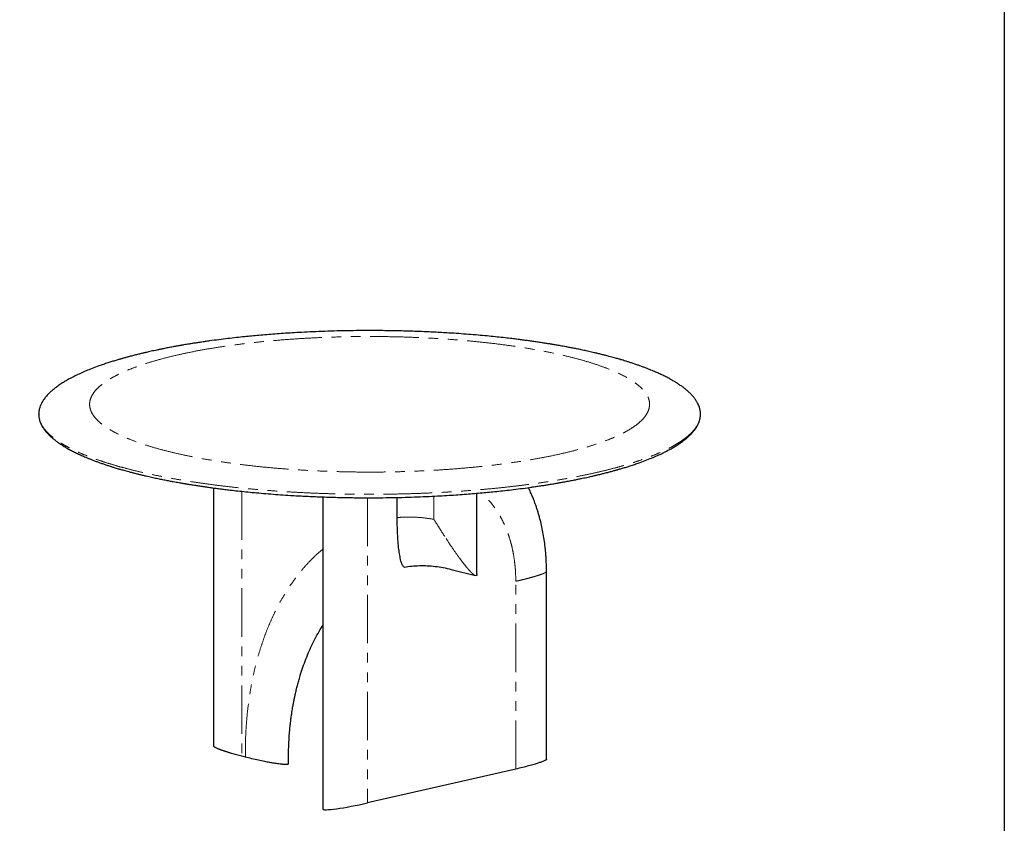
# Model space of a CAD drawing. Header units: millimetres. Extents: x -2064 to 15610, y -1415 to 32635.
# Tile 3 of 67: x 4704 to 6638, y -391 to 1187. Entities that reach past the tile are written whole.
import ezdxf

# ---------------------------------------------------------------- set-up
doc = ezdxf.new("R2010")
doc.units = ezdxf.units.MM
doc.header["$LTSCALE"] = 15
doc.linetypes.add('SLD-Phantom', pattern=[12.7, 6.35, -1.27, 1.27, -1.27, 1.27, -1.27])
doc.linetypes.add('SLD-Solid', pattern=[0])

msp = doc.modelspace()

# ---------------------------------------------------------------- linework, layer by layer
at = {"color": 7, "linetype": 'SLD-Solid', "lineweight": 25}
for p, q in [((4741.68, 412.157), (4741.697, 412.694)), ((6041.437, 412.767), (6041.419, 412.23)), ((5602.53, 98.614), (5602.53, 257.158)), ((5299.857, 249.988), (5299.857, -362.988)), ((5445.852, 209.452), (5445.852, 248.925)), ((5551.942, 107.713), (5599.751, 95.434)), ((5739.075, -265.272), (5739.075, 103.43)), ((5147.515, -260.952), (5140.656, -259.19)), ((5232.18, -274.171), (5232.18, -264.468)), ((5678.735, -284.455), (5387.631, -350.851))]:
    msp.add_line(p, q, dxfattribs=at)
at = {"color": 8, "linetype": 'SLD-Phantom', "lineweight": 18}
for p, q in [((5140.656, 260.965), (5140.656, -259.19)), ((5517.864, 205.925), (5517.864, 251.453)), ((5387.631, 248.356), (5387.631, -350.851)), ((5678.735, -284.455), (5678.735, 84.248)), ((5147.515, -260.952), (5147.515, -251.249))]:
    msp.add_line(p, q, dxfattribs=at)
msp.add_lwpolyline([(-565.841, 3722.206), (6638.4, 3722.206), (6638.4, -1280.672), (-565.841, -1280.672)], close=True)
at = {"color": 7, "linetype": 'SLD-Solid', "lineweight": 25}
msp.add_ellipse((5373.914, -347.328), major_axis=(74.045, 15.774), ratio=0.08445469, start_param=3.12456414, end_param=4.88069135, dxfattribs=at)
for points, knots in [([(6041.543, 412.817), (6041.519, 413.801), (6041.469, 415.809), (6041.11, 418.699), (6040.611, 421.409), (6040.017, 423.827), (6039.185, 426.632), (6037.934, 430.002), (6036.29, 433.498), (6034.654, 436.472), (6033.169, 438.906), (6031.519, 441.365), (6029.691, 443.859), (6027.723, 446.329), (6025.799, 448.567), (6024.039, 450.492), (6022.511, 452.088), (6020.998, 453.606), (6019.356, 455.19), (6017.449, 456.954), (6015.247, 458.902), (6012.79, 460.974), (6010.133, 463.108), (6006.579, 465.833), (6001.991, 469.134), (5996.346, 472.894), (5990.568, 476.475), (5984.296, 480.121), (5977.374, 483.889), (5969.685, 487.797), (5961.733, 491.583), (5954.833, 494.672), (5948.958, 497.188), (5943.871, 499.298), (5938.152, 501.586), (5932.053, 503.934), (5925.874, 506.226), (5919.501, 508.507), (5912.955, 510.766), (5906.37, 512.957), (5900.195, 514.944), (5894.616, 516.685), (5889.72, 518.174), (5885.913, 519.307), (5882.767, 520.228), (5879.825, 521.078), (5876.23, 522.102), (5871.993, 523.287), (5867.124, 524.62), (5861.275, 526.183), (5854.569, 527.926), (5847.255, 529.765), (5839.98, 531.537), (5831.713, 533.49), (5822.52, 535.582), (5812.473, 537.773), (5802.882, 539.782), (5793.774, 541.619), (5785.269, 543.275), (5777.907, 544.661), (5771.736, 545.792), (5766.724, 546.69), (5762.348, 547.46), (5758.62, 548.106), (5755.551, 548.63), (5753.141, 549.037), (5751.228, 549.357), (5749.321, 549.674), (5746.931, 550.069), (5743.728, 550.592), (5739.918, 551.204), (5735.796, 551.856), (5731.656, 552.5), (5727.589, 553.122), (5721.852, 553.985), (5714.554, 555.054), (5705.74, 556.297), (5696.995, 557.488), (5687.972, 558.672), (5678.362, 559.884), (5667.014, 561.255), (5653.756, 562.772), (5638.405, 564.413), (5621.93, 566.046), (5604.325, 567.649), (5585.78, 569.183), (5566.578, 570.61), (5544.363, 572.074), (5519.102, 573.486), (5490.709, 574.746), (5461.852, 575.697), (5432.581, 576.329), (5404.617, 576.612), (5378.052, 576.602), (5352.989, 576.35), (5328.13, 575.86), (5303.875, 575.146), (5280.574, 574.241), (5259.298, 573.219), (5239.956, 572.128), (5222.445, 571.01), (5205.694, 569.816), (5189.698, 568.562), (5174.454, 567.26), (5159.887, 565.915), (5145.064, 564.446), (5129.461, 562.786), (5112.651, 560.858), (5095.055, 558.682), (5080.323, 556.714), (5068.598, 555.058), (5060.047, 553.807), (5051.727, 552.547), (5044.08, 551.348), (5037.51, 550.289), (5032.106, 549.396), (5028.169, 548.732), (5025.465, 548.271), (5023.756, 547.977), (5022.151, 547.699), (5020.151, 547.351), (5017.281, 546.846), (5013.788, 546.224), (5009.809, 545.504), (5005.491, 544.71), (5000.79, 543.829), (4995.963, 542.907), (4991.245, 541.988), (4985.93, 540.933), (4980.096, 539.749), (4973.82, 538.441), (4967.912, 537.178), (4962.444, 535.982), (4957.578, 534.894), (4953.465, 533.956), (4950.422, 533.252), (4947.973, 532.678), (4945.641, 532.128), (4942.717, 531.43), (4939.31, 530.605), (4935.664, 529.709), (4930.464, 528.41), (4924.028, 526.76), (4917.714, 525.083), (4913.109, 523.831), (4910.145, 523.012), (4907.652, 522.315), (4905.615, 521.739), (4903.821, 521.228), (4901.966, 520.695), (4899.598, 520.009), (4896.579, 519.122), (4892.985, 518.049), (4889.131, 516.876), (4885.22, 515.663), (4881.34, 514.435), (4875.739, 512.628), (4868.518, 510.217), (4858.145, 506.583), (4846.726, 502.321), (4834.619, 497.434), (4823.522, 492.589), (4813.247, 487.732), (4805.327, 483.667), (4799.47, 480.461), (4795.533, 478.216), (4791.81, 476.007), (4788.16, 473.75), (4784.457, 471.358), (4780.661, 468.784), (4777.213, 466.318), (4774.195, 464.047), (4771.677, 462.068), (4769.399, 460.199), (4767.385, 458.476), (4765.665, 456.947), (4764.184, 455.585), (4762.508, 453.992), (4760.495, 451.992), (4758.101, 449.456), (4755.636, 446.634), (4753.19, 443.568), (4751.342, 440.993), (4750.02, 438.989), (4749.155, 437.607), (4748.322, 436.196), (4747.512, 434.74), (4746.688, 433.154), (4745.822, 431.345), (4744.879, 429.159), (4743.912, 426.57), (4742.99, 423.555), (4742.225, 420.18), (4741.68, 416.528), (4741.608, 414), (4741.571, 412.718)], [0, 0, 0, 0, 0.00524159, 0.01068554, 0.01568483, 0.02023967, 0.02437166, 0.03221813, 0.03995791, 0.04451664, 0.04912616, 0.05382978, 0.05862739, 0.06351886, 0.06817952, 0.0716921, 0.07476803, 0.07751398, 0.08056861, 0.08403806, 0.08784902, 0.09200095, 0.09623601, 0.10052369, 0.10831085, 0.11621806, 0.12366632, 0.13048478, 0.13882521, 0.14731863, 0.15568206, 0.16365644, 0.16783877, 0.17257833, 0.17791051, 0.18342873, 0.18877396, 0.19394657, 0.19961543, 0.20505282, 0.21000745, 0.21436869, 0.21813729, 0.2213139, 0.22304996, 0.22524598, 0.22791353, 0.23104583, 0.23457599, 0.23848583, 0.24356422, 0.24868763, 0.25364316, 0.2584312, 0.26536744, 0.27192134, 0.27809417, 0.28388714, 0.2892991, 0.29417664, 0.29765294, 0.30072153, 0.30338263, 0.30563645, 0.30748315, 0.30892289, 0.30996789, 0.31090628, 0.31232549, 0.31422536, 0.31659123, 0.31906088, 0.32147721, 0.32384023, 0.32614999, 0.33143512, 0.33641887, 0.34120839, 0.3462538, 0.35160517, 0.35726234, 0.36506547, 0.37338379, 0.38221698, 0.39156478, 0.40141053, 0.41144256, 0.42154238, 0.43579622, 0.45018471, 0.46470897, 0.47937008, 0.49416923, 0.50660851, 0.51914525, 0.53172594, 0.54394239, 0.55571074, 0.56703124, 0.5763784, 0.58539681, 0.59408655, 0.60244767, 0.61048019, 0.61818413, 0.6256648, 0.63430538, 0.64350301, 0.6532591, 0.66357512, 0.66838953, 0.6733173, 0.6783273, 0.68287226, 0.68675181, 0.68996536, 0.69251243, 0.69381636, 0.69483555, 0.6955972, 0.69671691, 0.69844974, 0.70079599, 0.70307007, 0.70572336, 0.70873295, 0.71176731, 0.71471823, 0.71758561, 0.72181251, 0.7258433, 0.72967776, 0.73331566, 0.73659611, 0.73933924, 0.74154452, 0.74272455, 0.74428887, 0.74627634, 0.74868721, 0.75128473, 0.7538159, 0.7595192, 0.76485279, 0.76734094, 0.76950057, 0.77132976, 0.77282832, 0.77401031, 0.77532133, 0.77697324, 0.77933156, 0.78215368, 0.78518723, 0.78823014, 0.79128244, 0.79434414, 0.80159819, 0.80885744, 0.82033493, 0.83141583, 0.84217568, 0.85269259, 0.86331879, 0.86814383, 0.87281865, 0.87733968, 0.88186666, 0.88676796, 0.89205858, 0.89763189, 0.90181018, 0.90575154, 0.90945579, 0.91286497, 0.91585416, 0.91841879, 0.92084495, 0.92518863, 0.93012999, 0.93566938, 0.94165631, 0.94794357, 0.95054262, 0.95318976, 0.95588497, 0.95862826, 0.96152611, 0.96494052, 0.9689015, 0.97389004, 0.97954024, 0.98585217, 0.9928258, 1, 1, 1, 1]), ([(4741.574, 412.108), (4741.598, 411.123), (4741.648, 409.116), (4742.006, 406.226), (4742.505, 403.515), (4743.1, 401.098), (4743.931, 398.293), (4745.183, 394.923), (4746.827, 391.427), (4748.463, 388.452), (4749.948, 386.018), (4751.597, 383.559), (4753.426, 381.065), (4755.394, 378.596), (4757.318, 376.357), (4759.077, 374.432), (4760.606, 372.836), (4762.119, 371.319), (4763.761, 369.734), (4765.667, 367.97), (4767.87, 366.023), (4770.327, 363.951), (4772.984, 361.816), (4776.538, 359.091), (4781.126, 355.79), (4786.771, 352.031), (4792.549, 348.449), (4798.82, 344.804), (4805.742, 341.035), (4813.432, 337.127), (4821.384, 333.341), (4828.283, 330.252), (4834.159, 327.736), (4839.245, 325.627), (4844.965, 323.339), (4851.064, 320.99), (4857.243, 318.699), (4863.616, 316.418), (4870.162, 314.159), (4876.747, 311.967), (4882.922, 309.981), (4888.501, 308.239), (4893.396, 306.75), (4897.204, 305.618), (4900.35, 304.697), (4903.291, 303.846), (4906.887, 302.822), (4911.124, 301.638), (4915.993, 300.305), (4921.841, 298.741), (4928.548, 296.999), (4935.862, 295.159), (4943.136, 293.387), (4951.403, 291.435), (4960.597, 289.343), (4970.643, 287.151), (4980.235, 285.142), (4989.343, 283.305), (4997.848, 281.65), (5005.209, 280.264), (5011.381, 279.133), (5016.393, 278.234), (5020.769, 277.464), (5024.497, 276.819), (5027.566, 276.295), (5029.976, 275.888), (5031.889, 275.567), (5033.796, 275.25), (5036.186, 274.856), (5039.388, 274.333), (5043.199, 273.72), (5047.321, 273.068), (5051.461, 272.425), (5055.528, 271.803), (5061.265, 270.94), (5068.563, 269.871), (5077.377, 268.627), (5086.122, 267.437), (5095.145, 266.253), (5104.755, 265.041), (5116.103, 263.67), (5129.361, 262.153), (5144.712, 260.512), (5161.186, 258.879), (5178.792, 257.276), (5197.336, 255.742), (5216.539, 254.315), (5238.754, 252.851), (5264.015, 251.438), (5292.408, 250.178), (5321.265, 249.227), (5350.536, 248.596), (5378.5, 248.312), (5405.064, 248.323), (5430.128, 248.574), (5454.986, 249.065), (5479.242, 249.778), (5502.543, 250.683), (5523.818, 251.706), (5543.161, 252.796), (5560.672, 253.915), (5577.423, 255.108), (5593.419, 256.362), (5608.663, 257.665), (5623.23, 259.009), (5638.052, 260.478), (5653.655, 262.138), (5670.466, 264.066), (5688.062, 266.243), (5702.794, 268.21), (5714.519, 269.866), (5723.07, 271.117), (5731.39, 272.378), (5739.037, 273.576), (5745.607, 274.636), (5751.01, 275.529), (5754.947, 276.192), (5757.651, 276.654), (5759.36, 276.948), (5760.966, 277.226), (5762.966, 277.574), (5765.836, 278.078), (5769.329, 278.701), (5773.307, 279.421), (5777.625, 280.215), (5782.327, 281.095), (5787.154, 282.017), (5791.872, 282.936), (5797.187, 283.991), (5803.021, 285.175), (5809.297, 286.483), (5815.205, 287.746), (5820.672, 288.942), (5825.539, 290.031), (5829.652, 290.968), (5832.695, 291.673), (5835.144, 292.246), (5837.476, 292.797), (5840.4, 293.494), (5843.807, 294.319), (5847.453, 295.215), (5852.653, 296.515), (5859.089, 298.165), (5865.403, 299.841), (5870.008, 301.094), (5872.971, 301.912), (5875.465, 302.609), (5877.502, 303.185), (5879.296, 303.696), (5881.15, 304.229), (5883.519, 304.916), (5886.538, 305.802), (5890.132, 306.876), (5893.986, 308.048), (5897.897, 309.261), (5901.777, 310.489), (5907.378, 312.297), (5914.599, 314.707), (5924.972, 318.341), (5936.391, 322.603), (5948.498, 327.491), (5959.595, 332.336), (5969.87, 337.192), (5977.79, 341.258), (5983.647, 344.463), (5987.584, 346.708), (5991.307, 348.918), (5994.957, 351.175), (5998.66, 353.566), (6002.456, 356.14), (6005.904, 358.607), (6008.922, 360.878), (6011.44, 362.857), (6013.718, 364.725), (6015.732, 366.448), (6017.452, 367.977), (6018.932, 369.34), (6020.609, 370.933), (6022.622, 372.933), (6025.015, 375.469), (6027.481, 378.29), (6029.927, 381.356), (6031.775, 383.932), (6033.097, 385.935), (6033.962, 387.318), (6034.795, 388.728), (6035.605, 390.185), (6036.428, 391.771), (6037.295, 393.58), (6038.238, 395.765), (6039.205, 398.354), (6040.127, 401.369), (6040.892, 404.744), (6041.437, 408.397), (6041.509, 410.925), (6041.546, 412.206)], [0, 0, 0, 0, 0.00524159, 0.01068554, 0.01568483, 0.02023967, 0.02437166, 0.03221813, 0.03995791, 0.04451664, 0.04912616, 0.05382978, 0.05862739, 0.06351886, 0.06817952, 0.0716921, 0.07476803, 0.07751398, 0.08056861, 0.08403806, 0.08784902, 0.09200095, 0.09623601, 0.10052369, 0.10831085, 0.11621806, 0.12366632, 0.13048478, 0.13882521, 0.14731863, 0.15568206, 0.16365644, 0.16783877, 0.17257833, 0.17791051, 0.18342873, 0.18877396, 0.19394657, 0.19961543, 0.20505282, 0.21000745, 0.21436869, 0.21813729, 0.2213139, 0.22304996, 0.22524598, 0.22791353, 0.23104583, 0.23457599, 0.23848583, 0.24356422, 0.24868763, 0.25364316, 0.2584312, 0.26536744, 0.27192134, 0.27809417, 0.28388714, 0.2892991, 0.29417664, 0.29765294, 0.30072153, 0.30338263, 0.30563645, 0.30748315, 0.30892289, 0.30996789, 0.31090628, 0.31232549, 0.31422536, 0.31659123, 0.31906088, 0.32147721, 0.32384023, 0.32614999, 0.33143512, 0.33641887, 0.34120839, 0.3462538, 0.35160517, 0.35726234, 0.36506547, 0.37338379, 0.38221698, 0.39156478, 0.40141053, 0.41144256, 0.42154238, 0.43579622, 0.45018471, 0.46470897, 0.47937008, 0.49416923, 0.50660851, 0.51914525, 0.53172594, 0.54394239, 0.55571074, 0.56703124, 0.5763784, 0.58539681, 0.59408655, 0.60244767, 0.61048019, 0.61818413, 0.6256648, 0.63430538, 0.64350301, 0.6532591, 0.66357512, 0.66838953, 0.6733173, 0.6783273, 0.68287226, 0.68675181, 0.68996536, 0.69251243, 0.69381636, 0.69483555, 0.6955972, 0.69671691, 0.69844974, 0.70079599, 0.70307007, 0.70572336, 0.70873295, 0.71176731, 0.71471823, 0.71758561, 0.72181251, 0.7258433, 0.72967776, 0.73331566, 0.73659611, 0.73933924, 0.74154452, 0.74272455, 0.74428887, 0.74627634, 0.74868721, 0.75128473, 0.7538159, 0.7595192, 0.76485279, 0.76734094, 0.76950057, 0.77132976, 0.77282832, 0.77401031, 0.77532133, 0.77697324, 0.77933156, 0.78215368, 0.78518723, 0.78823014, 0.79128244, 0.79434414, 0.80159819, 0.80885744, 0.82033493, 0.83141583, 0.84217568, 0.85269259, 0.86331879, 0.86814383, 0.87281865, 0.87733968, 0.88186666, 0.88676796, 0.89205858, 0.89763189, 0.90181018, 0.90575154, 0.90945579, 0.91286497, 0.91585416, 0.91841879, 0.92084495, 0.92518863, 0.93012999, 0.93566938, 0.94165631, 0.94794357, 0.95054262, 0.95318976, 0.95588497, 0.95862826, 0.96152611, 0.96494052, 0.9689015, 0.97389004, 0.97954024, 0.98585217, 0.9928258, 1, 1, 1, 1]), ([(5085.101, 267.582), (5085.101, 220.786), (5085.102, 51.79), (5085.101, -117.162), (5085.101, -239.331)], [0, 0, 0, 0, 0.27690572, 1, 1, 1, 1]), ([(5739.075, 103.43), (5739.052, 106.933), (5739.006, 113.663), (5738.659, 123.295), (5738.157, 132.346), (5737.483, 141.158), (5736.617, 150.045), (5735.326, 160.861), (5733.441, 173.525), (5730.813, 187.59), (5728.141, 199.44), (5725.683, 209.007), (5723.57, 216.525), (5721.406, 223.626), (5719.21, 230.318), (5716.963, 236.712), (5714.576, 243.084), (5711.886, 249.83), (5708.723, 257.195), (5705.875, 263.475), (5703.991, 267.208), (5703.427, 268.326)], [0, 0, 0, 0, 0.05807935, 0.11160345, 0.16090974, 0.21018268, 0.26067485, 0.31238704, 0.3961115, 0.48104037, 0.56150229, 0.61016701, 0.65685539, 0.70156737, 0.74430288, 0.78505902, 0.82580772, 0.86992769, 0.92000365, 0.9760392, 1, 1, 1, 1]), ([(5460.407, 112.259), (5460.054, 112.234), (5459.247, 112.176), (5457.846, 113.081), (5456.59, 114.796), (5455.478, 117.021), (5454.309, 120.018), (5453.058, 124.2), (5451.811, 129.588), (5450.397, 137.241), (5448.877, 148.132), (5447.498, 162.341), (5446.54, 177.889), (5445.955, 193.589), (5445.886, 204.162), (5445.852, 209.448)], [0, 0, 0, 0, 0.0133636, 0.03056087, 0.06178976, 0.08722956, 0.11270367, 0.16478996, 0.22293767, 0.28110667, 0.39831369, 0.54824762, 0.69820989, 0.84910308, 1, 1, 1, 1]), ([(5459.718, 112.198), (5464.549, 112.92), (5474.401, 114.394), (5489.517, 115.238), (5504.962, 115.078), (5520.525, 113.771), (5536.163, 111.45), (5546.616, 108.977), (5551.842, 107.74)], [0, 0, 0, 0, 0.16133657, 0.32904553, 0.49676493, 0.66449619, 0.83224073, 1, 1, 1, 1]), ([(5602.44, 98.613), (5602.468, 98.253), (5602.53, 97.472), (5602.245, 96.425), (5601.747, 95.629), (5601.19, 95.435), (5601.003, 95.369)], [0, 0, 0, 0, 0.25354794, 0.54922115, 0.84822337, 1, 1, 1, 1]), ([(5232.18, -264.468), (5232.217, -259.23), (5232.288, -249.119), (5232.83, -234.633), (5233.602, -221.333), (5234.566, -209.212), (5235.649, -198.25), (5236.798, -188.429), (5237.918, -180.027), (5238.964, -172.937), (5239.9, -167.054), (5240.758, -161.987), (5241.519, -157.724), (5242.164, -154.255), (5242.673, -151.601), (5243.041, -149.727), (5243.298, -148.436), (5243.517, -147.349), (5243.761, -146.149), (5244.064, -144.682), (5244.515, -142.527), (5245.151, -139.56), (5246.017, -135.659), (5247.361, -129.832), (5249.212, -122.28), (5251.612, -113.228), (5254.867, -101.841), (5259.185, -88.179), (5264.832, -72.365), (5271.169, -56.599), (5278.227, -40.925), (5286.082, -25.455), (5293.299, -12.506), (5298.128, -5.048), (5299.857, -2.377)], [0, 0, 0, 0, 0.052196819, 0.100749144, 0.14565865, 0.186926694, 0.22455449, 0.258543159, 0.288893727, 0.31246684, 0.33325554, 0.351260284, 0.366481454, 0.378919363, 0.388574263, 0.395117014, 0.399196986, 0.402569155, 0.40691804, 0.412243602, 0.418545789, 0.430422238, 0.444709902, 0.461408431, 0.494795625, 0.528884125, 0.563568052, 0.625031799, 0.688279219, 0.753309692, 0.820267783, 0.889281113, 0.960347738, 1, 1, 1, 1]), ([(5140.656, -259.19), (5137.14, -258.272), (5130.254, -256.474), (5122.845, -254.379), (5118.105, -252.981), (5115.753, -252.275), (5113.456, -251.571), (5111.213, -250.87), (5109.024, -250.171), (5106.755, -249.431), (5104.435, -248.656), (5102.1, -247.852), (5099.904, -247.071), (5097.847, -246.312), (5095.928, -245.576), (5094.149, -244.863), (5092.345, -244.103), (5090.574, -243.309), (5089.275, -242.669), (5088.499, -242.257), (5088.133, -242.055), (5087.788, -241.858), (5087.462, -241.665), (5087.157, -241.476), (5086.431, -241.008), (5085.637, -240.322), (5084.928, -239.65), (5085.1, -239.348), (5085.11, -239.332)], [0, 0, 0, 0, 0.154809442, 0.303208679, 0.341037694, 0.378441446, 0.415423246, 0.451986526, 0.488134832, 0.523871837, 0.565952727, 0.606467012, 0.645423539, 0.682832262, 0.718704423, 0.753052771, 0.785891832, 0.827063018, 0.864732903, 0.874028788, 0.883090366, 0.89191915, 0.90051678, 0.908885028, 0.917025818, 0.962328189, 0.99794379, 1, 1, 1, 1]), ([(5230.653, -275.246), (5230.362, -275.302), (5229.763, -275.419), (5228.153, -275.56), (5226.436, -275.573), (5224.759, -275.521), (5223.578, -275.463), (5222.314, -275.382), (5220.964, -275.276), (5219.53, -275.147), (5216.982, -274.89), (5213.196, -274.436), (5208.46, -273.766), (5203.831, -273.039), (5199.406, -272.292), (5194.946, -271.494), (5190.296, -270.618), (5182.87, -269.155), (5172.745, -267.015), (5160.041, -264.106), (5151.759, -262.021), (5147.515, -260.952)], [0, 0, 0, 0, 0.01059816, 0.02179452, 0.04819679, 0.05868106, 0.07011749, 0.08255763, 0.09604148, 0.11060046, 0.12625954, 0.17486451, 0.23113559, 0.2828736, 0.33240925, 0.38519767, 0.44127557, 0.50067356, 0.65869074, 0.82504148, 1, 1, 1, 1]), ([(5738.999, -265.273), (5739.031, -265.344), (5739.103, -265.504), (5738.919, -265.76), (5738.696, -266.045), (5738.355, -266.351), (5737.921, -266.678), (5737.386, -267.025), (5736.326, -267.642), (5734.448, -268.558), (5731.679, -269.704), (5728.677, -270.824), (5725.591, -271.896), (5722.294, -272.975), (5718.675, -274.1), (5712.629, -275.898), (5703.789, -278.348), (5691.77, -281.423), (5683.152, -283.427), (5678.735, -284.455)], [0, 0, 0, 0, 0.00876003, 0.0196787, 0.03158899, 0.04454456, 0.0585871, 0.07374932, 0.09005721, 0.14067607, 0.19927867, 0.25316037, 0.30474848, 0.35972412, 0.41812553, 0.4799846, 0.64454902, 0.8177923, 1, 1, 1, 1]), ([(5232.171, -274.171), (5232.133, -274.378), (5232.078, -274.68), (5231.412, -275.042), (5230.901, -275.179), (5230.653, -275.246)], [0, 0, 0, 0, 0.52791242, 0.77036409, 1, 1, 1, 1])]:
    msp.add_open_spline(points, degree=3, knots=knots, dxfattribs=at)
at = {"color": 8, "linetype": 'SLD-Phantom', "lineweight": 18}
for points, knots in [([(5014.35, 528.744), (5005.612, 526.75), (4988.687, 522.631), (4965.023, 516.059), (4943.193, 509.126), (4923.267, 501.865), (4905.355, 494.302), (4889.532, 486.471), (4875.843, 478.408), (4864.371, 470.145), (4855.165, 461.718), (4848.238, 453.163), (4843.646, 444.517), (4841.41, 435.817), (4841.512, 427.1), (4843.978, 418.403), (4848.798, 409.765), (4855.924, 401.22), (4865.353, 392.807), (4877.043, 384.562), (4890.92, 376.518), (4906.949, 368.711), (4925.061, 361.177), (4945.155, 353.942), (4967.169, 347.043), (4991.007, 340.508), (5016.546, 334.362), (5043.698, 328.634), (5072.345, 323.351), (5102.348, 318.528), (5133.595, 314.193), (5165.95, 310.363), (5199.264, 307.05), (5233.405, 304.274), (5268.226, 302.045), (5303.57, 300.369), (5339.293, 299.258), (5375.241, 298.717), (5411.257, 298.741), (5447.19, 299.338), (5482.883, 300.505), (5518.188, 302.229), (5552.949, 304.511), (5587.015, 307.341), (5620.252, 310.699), (5652.505, 314.579), (5683.637, 318.962), (5713.527, 323.826), (5742.034, 329.154), (5769.033, 334.923), (5794.429, 341.104), (5818.094, 347.676), (5839.924, 354.609), (5859.85, 361.871), (5877.762, 369.433), (5893.584, 377.264), (5907.274, 385.327), (5918.746, 393.59), (5927.952, 402.018), (5934.879, 410.572), (5939.471, 419.218), (5941.706, 427.918), (5941.605, 436.635), (5939.139, 445.332), (5934.319, 453.971), (5927.193, 462.515), (5917.764, 470.929), (5906.073, 479.174), (5892.197, 487.218), (5876.168, 495.024), (5858.055, 502.559), (5837.961, 509.793), (5815.948, 516.692), (5792.11, 523.227), (5766.571, 529.374), (5739.419, 535.101), (5710.772, 540.385), (5680.769, 545.207), (5649.522, 549.542), (5617.166, 553.372), (5583.853, 556.685), (5549.711, 559.462), (5514.891, 561.69), (5479.547, 563.366), (5443.823, 564.478), (5407.876, 565.019), (5371.859, 564.994), (5335.927, 564.397), (5300.234, 563.231), (5264.929, 561.506), (5230.168, 559.224), (5196.101, 556.395), (5162.865, 553.036), (5130.611, 549.156), (5099.48, 544.773), (5069.59, 539.91), (5041.083, 534.582), (5023.089, 530.737), (5014.35, 528.744)], [0, 0, 0, 0, 0.01042404, 0.02082577, 0.03125, 0.04167394, 0.05207567, 0.0625, 0.07292394, 0.08332567, 0.09375, 0.10417394, 0.11457567, 0.125, 0.13542394, 0.14582567, 0.15625, 0.16667394, 0.17707567, 0.1875, 0.19792394, 0.20832567, 0.21875, 0.22917394, 0.23957567, 0.25, 0.26042394, 0.27082567, 0.28125, 0.29167394, 0.30207567, 0.3125, 0.32292394, 0.33332567, 0.34375, 0.35417394, 0.36457567, 0.375, 0.38542394, 0.39582567, 0.40625, 0.41667394, 0.42707567, 0.4375, 0.44792394, 0.45832567, 0.46875, 0.47917394, 0.48957567, 0.5, 0.51042394, 0.52082567, 0.53125, 0.54167394, 0.55207567, 0.5625, 0.57292394, 0.58332567, 0.59375, 0.60417394, 0.61457567, 0.625, 0.63542394, 0.64582567, 0.65625, 0.66667394, 0.67707567, 0.6875, 0.69792394, 0.70832567, 0.71875, 0.72917394, 0.73957567, 0.75, 0.76042394, 0.77082567, 0.78125, 0.79167394, 0.80207567, 0.8125, 0.82292394, 0.83332567, 0.84375, 0.85417394, 0.86457567, 0.875, 0.88542394, 0.89582567, 0.90625, 0.91667394, 0.92707567, 0.9375, 0.94792394, 0.95832567, 0.96875, 0.97917404, 0.98957577, 1, 1, 1, 1]), ([(6041.419, 412.23), (6041.415, 410.753), (6041.404, 406.969), (6039.974, 400.885), (6037.281, 393.996), (6033.292, 387.142), (6028.077, 380.338), (6021.663, 373.635), (6014.093, 367.047), (6005.409, 360.583), (5995.581, 354.216), (5984.56, 347.919), (5972.34, 341.707), (5958.923, 335.596), (5944.411, 329.632), (5928.831, 323.829), (5912.308, 318.231), (5894.897, 312.845), (5876.653, 307.677), (5857.505, 302.705), (5837.367, 297.908), (5816.256, 293.301), (5794.197, 288.897), (5771.36, 284.732), (5747.79, 280.813), (5723.674, 277.172), (5699.072, 273.809), (5674.046, 270.724), (5648.494, 267.903), (5622.304, 265.337), (5595.516, 263.036), (5568.172, 261.011), (5540.488, 259.278), (5512.516, 257.84), (5484.478, 256.71), (5456.431, 255.881), (5428.433, 255.349), (5400.366, 255.11), (5372.112, 255.165), (5343.725, 255.52), (5315.26, 256.181), (5286.943, 257.144), (5258.828, 258.407), (5231.135, 259.959), (5203.914, 261.792), (5177.206, 263.893), (5150.897, 266.272), (5124.88, 268.939), (5099.216, 271.897), (5073.964, 275.144), (5049.325, 278.657), (5025.346, 282.427), (5002.216, 286.426), (4979.964, 290.64), (4958.612, 295.056), (4938.067, 299.69), (4918.248, 304.564), (4899.214, 309.674), (4881.018, 315.013), (4863.808, 320.54), (4847.617, 326.244), (4832.571, 332.081), (4818.675, 338.035), (4805.93, 344.092), (4794.277, 350.277), (4783.673, 356.615), (4774.167, 363.099), (4765.798, 369.717), (4758.637, 376.417), (4752.697, 383.187), (4748.031, 389.973), (4744.587, 396.761), (4742.464, 403.538), (4741.506, 408.675), (4741.649, 411.549), (4741.68, 412.157)], [0, 0, 0, 0, 0.0089784, 0.02299359, 0.0370088, 0.05102402, 0.06503921, 0.07905441, 0.09281937, 0.10658436, 0.12034934, 0.1341143, 0.14812949, 0.1621447, 0.17615992, 0.19017512, 0.20419032, 0.21795528, 0.23172027, 0.24548524, 0.25925021, 0.2732654, 0.28728061, 0.30129583, 0.31531102, 0.32932622, 0.34309118, 0.35685617, 0.37062115, 0.38438611, 0.3984013, 0.41241651, 0.42643173, 0.44044693, 0.45446213, 0.46822709, 0.48199208, 0.49575705, 0.50952201, 0.52353721, 0.53755242, 0.55156764, 0.56558283, 0.57959803, 0.59336299, 0.60712798, 0.62089296, 0.63465792, 0.64867311, 0.66268832, 0.67670354, 0.69071873, 0.70473393, 0.7184989, 0.73226389, 0.74602886, 0.75979382, 0.77380902, 0.78782423, 0.80183945, 0.81585464, 0.82986984, 0.8436348, 0.85739979, 0.87116477, 0.88492973, 0.89894492, 0.91296013, 0.92697535, 0.94099054, 0.95500574, 0.9687707, 0.98253569, 0.99630067, 1, 1, 1, 1]), ([(5678.735, 84.248), (5678.66, 89.515), (5678.51, 100.051), (5677.294, 115.581), (5675.356, 130.831), (5672.65, 145.706), (5669.196, 160.12), (5665.005, 174.008), (5660.096, 187.336), (5654.475, 200.06), (5648.17, 212.126), (5641.224, 223.475), (5633.674, 234.041), (5625.526, 243.735), (5617.827, 251.736), (5612.639, 256.095), (5610.545, 257.855)], [0, 0, 0, 0, 0.073030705, 0.146057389, 0.219394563, 0.292720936, 0.365741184, 0.438769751, 0.511791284, 0.584814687, 0.658154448, 0.731488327, 0.80451173, 0.877539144, 0.950560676, 1, 1, 1, 1]), ([(5445.851, 209.452), (5451.782, 209.855), (5463.639, 210.659), (5481.626, 210.303), (5499.702, 208.898), (5511.81, 206.918), (5517.864, 205.928)], [0, 0, 0, 0, 0.25038966, 0.50063372, 0.75032213, 1, 1, 1, 1]), ([(5539.11, 172.451), (5536.229, 176.94), (5530.465, 185.92), (5523.441, 197.028), (5519.262, 203.688), (5517.888, 205.885), (5517.864, 205.922)], [0, 0, 0, 0, 0.40101828, 0.80221193, 0.99662121, 1, 1, 1, 1]), ([(5601.003, 95.369), (5600.694, 95.345), (5600, 95.291), (5598.384, 95.902), (5595.857, 97.529), (5592.679, 100.271), (5589.067, 103.976), (5585.39, 108.028), (5580.451, 113.882), (5574.534, 121.337), (5565.497, 133.446), (5553.502, 150.435), (5544.275, 164.55), (5539.11, 172.451)], [0, 0, 0, 0, 0.01132067, 0.02550654, 0.05217094, 0.09942283, 0.1469071, 0.20351171, 0.2601358, 0.37328988, 0.48647181, 0.71256458, 1, 1, 1, 1]), ([(5147.515, -251.249), (5147.587, -243.148), (5147.731, -226.966), (5148.905, -202.998), (5150.78, -179.316), (5153.424, -155.947), (5156.787, -133.08), (5160.849, -110.774), (5165.588, -89.077), (5171.029, -67.86), (5177.197, -47.028), (5184.087, -26.647), (5191.696, -6.792), (5199.976, 12.385), (5208.921, 30.876), (5218.447, 48.532), (5228.516, 65.319), (5239.093, 81.207), (5250.236, 96.292), (5261.997, 110.645), (5274.362, 124.189), (5286.969, 136.673), (5295.664, 144.113), (5299.857, 147.701)], [0, 0, 0, 0, 0.04817002, 0.0962253, 0.14425917, 0.19236508, 0.24057544, 0.28781418, 0.3349891, 0.38218872, 0.42950147, 0.47767098, 0.52572606, 0.57376001, 0.62186628, 0.67007691, 0.71731566, 0.76449057, 0.8116902, 0.85900294, 0.90717246, 0.95522753, 1, 1, 1, 1]), ([(5678.735, 84.248), (5681.217, 84.821), (5686.249, 85.982), (5693.66, 87.786), (5700.978, 89.644), (5708.032, 91.528), (5714.665, 93.399), (5720.718, 95.218), (5725.86, 96.885), (5730.063, 98.375), (5733.343, 99.668), (5735.902, 100.825), (5737.687, 101.835), (5738.832, 102.685), (5738.995, 103.206), (5739.066, 103.431)], [0, 0, 0, 0, 0.102039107, 0.206837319, 0.312664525, 0.417521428, 0.519238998, 0.615614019, 0.70456817, 0.774900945, 0.837249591, 0.891011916, 0.935965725, 0.972327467, 1, 1, 1, 1])]:
    msp.add_open_spline(points, degree=3, knots=knots, dxfattribs=at)

doc.saveas('drawing.dxf')
